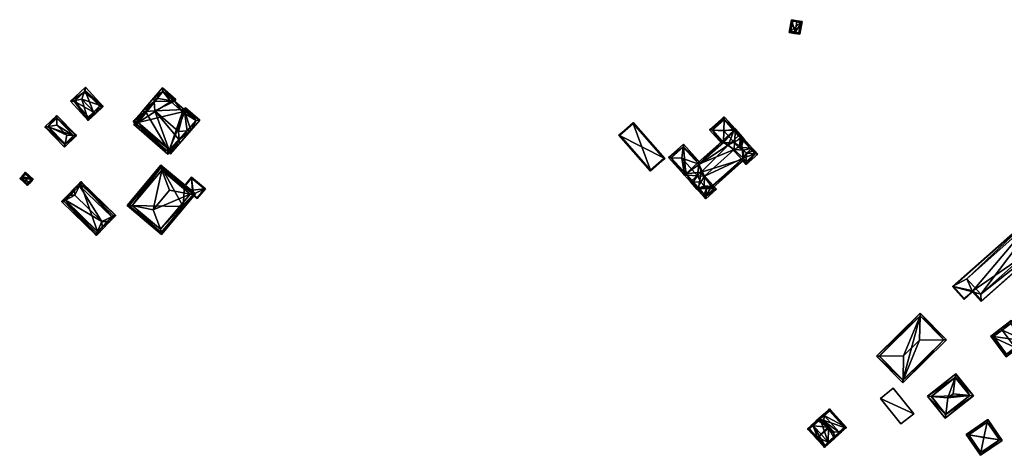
# Model space of a CAD drawing. Header units: inches. Extents: x 2523744 to 2528136, y 1148995 to 1152010.
# Tile 210 of 256: x 2526988 to 2527370, y 1151319 to 1151488. Entities that reach past the tile are written whole.
import ezdxf

# ---------------------------------------------------------------- set-up
doc = ezdxf.new("R2010")
doc.units = ezdxf.units.IN
doc.header["$MEASUREMENT"] = 0
doc.layers.add('Gebaeude Einzelhaus', color=10, linetype='Continuous')

msp = doc.modelspace()

# ---------------------------------------------------------------- meshes
at = {"layer": 'Gebaeude Einzelhaus'}
mesh = msp.add_polyface(dxfattribs=at)
corners = [(2527288.743, 1151483.098, 391.494), (2527290.583, 1151482.245, 389.664), (2527291.501, 1151487.163, 389.664), (2527288.651, 1151482.606, 391.494), (2527289.478, 1151487.033, 391.494), (2527289.57, 1151487.524, 391.494), (2527287.435, 1151487.923, 389.674), (2527286.516, 1151483.005, 389.674), (2527290.183, 1151482.829, 390.13), (2527287.1, 1151483.405, 390.093), (2527290.919, 1151486.763, 390.128), (2527287.835, 1151487.34, 390.093), (2527290.919, 1151486.763, 385.25), (2527287.835, 1151487.34, 385.25), (2527287.1, 1151483.405, 385.25), (2527290.183, 1151482.829, 385.25)]
mesh.append_faces([[corners[k] for k in face] for face in [(11, 9, 6), (6, 9, 7), (4, 11, 5), (10, 4, 5), (5, 11, 6), (2, 10, 5), (1, 8, 10), (1, 10, 2), (0, 8, 3), (9, 0, 3), (7, 9, 3), (3, 8, 1), (0, 7, 3), (5, 6, 4), (4, 6, 0), (0, 6, 7), (0, 2, 4), (4, 2, 5), (3, 1, 0), (0, 1, 2)]], dxfattribs={"color": 13})
mesh.append_faces([[corners[k] for k in face] for face in [(12, 15, 14), (12, 14, 13), (10, 15, 12), (8, 15, 10), (0, 15, 8), (14, 15, 9), (9, 15, 0), (13, 14, 11), (11, 14, 9), (12, 13, 11), (4, 12, 11), (10, 12, 4)]], dxfattribs={"color": 41})
mesh = msp.add_polyface(dxfattribs=at)
corners = [(2527012.739, 1151459.82, 401.492), (2527020.21, 1151454.215, 400.603), (2527013.259, 1151461.671, 400.603), (2527011.948, 1151457.004, 402.843), (2527016.502, 1151452.119, 402.843), (2527017.181, 1151451.39, 402.843), (2527014.409, 1151448.806, 400.603), (2527009.24, 1151456.557, 401.492), (2527007.458, 1151456.263, 400.603), (2527018.796, 1151454.264, 401.144), (2527014.459, 1151450.22, 401.195), (2527016.363, 1151451.989, 402.731), (2527013.209, 1151460.258, 401.144), (2527008.871, 1151456.213, 401.194), (2527016.363, 1151451.989, 395.79), (2527018.796, 1151454.264, 395.79), (2527013.209, 1151460.258, 395.79), (2527008.871, 1151456.213, 395.79), (2527014.459, 1151450.22, 395.79)]
mesh.append_faces([[corners[k] for k in face] for face in [(13, 10, 6), (7, 13, 8), (0, 7, 8), (8, 13, 6), (12, 0, 2), (2, 0, 8), (9, 12, 1), (1, 12, 2), (4, 9, 5), (5, 10, 11), (11, 4, 5), (6, 10, 5), (5, 9, 1), (0, 7, 3), (0, 8, 7), (0, 2, 8), (8, 6, 7), (7, 6, 3), (3, 6, 4), (4, 6, 5), (5, 1, 4), (4, 1, 3), (3, 1, 0), (0, 1, 2)]], dxfattribs={"color": 13})
mesh.append_faces([[corners[k] for k in face] for face in [(14, 18, 17), (14, 17, 16), (14, 16, 15), (10, 18, 14), (10, 14, 11), (17, 18, 13), (13, 18, 10), (7, 17, 13), (16, 17, 0), (0, 17, 7), (12, 16, 0), (15, 16, 9), (9, 16, 12), (14, 15, 9), (4, 14, 9), (11, 14, 4)]], dxfattribs={"color": 41})
mesh = msp.add_polyface(dxfattribs=at)
corners = [(2527049.646, 1151441.183, 408.047), (2527054.163, 1151444.844, 407.423), (2527052.759, 1151444.756, 408.047), (2527049.751, 1151439.78, 407.423), (2527049.393, 1151444.546, 409.544), (2527051.558, 1151453.021, 404.609), (2527057.651, 1151448.848, 404.068), (2527052.119, 1151453.666, 404.068), (2527040.273, 1151452.491, 409.544), (2527047.799, 1151456.296, 404.609), (2527043.255, 1151461.389, 404.068), (2527048.36, 1151456.941, 404.068), (2527039.894, 1151457.531, 407.3), (2527039.999, 1151456.129, 407.924), (2527035.229, 1151452.176, 407.3), (2527036.632, 1151452.264, 407.924), (2527031.868, 1151448.318, 404.068), (2527046.263, 1151435.776, 404.068), (2527056.24, 1151448.751, 404.7), (2527052.213, 1151452.26, 404.7), (2527051.023, 1151452.166, 405.238), (2527046.945, 1151456.833, 404.707), (2527046.389, 1151456.199, 405.24), (2527043.353, 1151459.978, 404.699), (2527033.279, 1151448.415, 404.7), (2527046.165, 1151437.188, 404.7), (2527051.655, 1151451.61, 405.241), (2527046.389, 1151456.199, 394.685), (2527051.023, 1151452.166, 394.685), (2527046.945, 1151456.833, 394.685), (2527043.353, 1151459.978, 394.685), (2527033.279, 1151448.415, 401.321), (2527033.279, 1151448.415, 394.685), (2527033.771, 1151447.986, 401.321), (2527045.891, 1151437.427, 401.321), (2527046.165, 1151437.188, 401.321), (2527033.771, 1151447.986, 394.685), (2527045.891, 1151437.427, 394.685), (2527046.165, 1151437.188, 394.685), (2527056.24, 1151448.751, 394.685), (2527052.213, 1151452.26, 394.685), (2527051.655, 1151451.61, 394.685)]
mesh.append_faces([[corners[k] for k in face] for face in [(19, 26, 20), (25, 0, 3), (17, 25, 3), (24, 25, 16), (16, 25, 17), (15, 24, 14), (13, 15, 14), (14, 24, 16), (23, 13, 12), (12, 13, 14), (10, 23, 12), (21, 23, 11), (11, 23, 10), (22, 21, 9), (20, 22, 9), (9, 21, 11), (5, 19, 20), (5, 20, 9), (18, 19, 7), (7, 19, 5), (6, 18, 7), (2, 18, 1), (0, 2, 1), (3, 0, 1), (1, 18, 6), (8, 0, 4), (15, 17, 8), (8, 17, 0), (0, 17, 3), (15, 16, 17), (15, 14, 16), (13, 15, 8), (12, 14, 13), (13, 14, 15), (8, 9, 13), (13, 9, 12), (12, 9, 10), (10, 9, 11), (2, 5, 4), (4, 5, 8), (8, 5, 9), (5, 6, 7), (2, 1, 5), (5, 1, 6), (0, 2, 4), (3, 1, 0), (0, 1, 2)]], dxfattribs={"color": 13})
mesh.append_faces([[corners[k] for k in face] for face in [(27, 30, 29), (27, 36, 30), (30, 36, 32), (37, 39, 38), (37, 41, 39), (39, 41, 40), (27, 28, 36), (36, 28, 37), (37, 28, 41), (20, 41, 28), (20, 26, 41), (26, 19, 41), (41, 19, 40), (19, 18, 40), (40, 18, 39), (2, 39, 18), (0, 35, 2), (2, 35, 39), (39, 35, 38), (0, 25, 35), (35, 37, 38), (35, 34, 37), (33, 32, 36), (33, 31, 32), (33, 24, 31), (35, 25, 34), (34, 25, 33), (33, 25, 24), (15, 31, 24), (31, 30, 32), (15, 13, 31), (31, 13, 30), (30, 13, 23), (23, 29, 30), (23, 21, 29), (21, 27, 29), (21, 22, 27), (22, 20, 27), (27, 20, 28)]], dxfattribs={"color": 41})
mesh = msp.add_polyface(dxfattribs=at)
corners = [(2526998.861, 1151446.442, 401.025), (2527002.148, 1151450.694, 400.393), (2526997.59, 1151446.25, 400.393), (2527002.167, 1151449.601, 401.064), (2527002.212, 1151446.947, 402.693), (2527009.768, 1151442.879, 400.393), (2527008.675, 1151442.925, 401.064), (2527006.023, 1151443.037, 402.693), (2527005.433, 1151439.699, 401.026), (2527005.21, 1151438.434, 400.393), (2527002.135, 1151449.633, 401.026), (2526998.651, 1151446.237, 400.848), (2527005.223, 1151439.495, 400.847), (2527005.434, 1151439.7, 401.026), (2527008.707, 1151442.892, 401.025), (2527008.707, 1151442.892, 395.749), (2527002.135, 1151449.633, 395.749), (2526998.651, 1151446.237, 395.749), (2527005.223, 1151439.495, 395.749)]
mesh.append_faces([[corners[k] for k in face] for face in [(14, 6, 5), (13, 9, 12), (13, 5, 9), (13, 14, 5), (2, 0, 11), (2, 12, 9), (2, 11, 12), (1, 3, 10), (5, 3, 1), (5, 6, 3), (1, 0, 2), (1, 10, 0), (8, 6, 7), (8, 5, 6), (8, 9, 5), (8, 2, 9), (7, 0, 8), (8, 0, 2), (7, 4, 0), (6, 4, 7), (5, 3, 6), (6, 3, 4), (5, 1, 3), (3, 0, 4), (3, 1, 0), (0, 1, 2)]], dxfattribs={"color": 13})
mesh.append_faces([[corners[k] for k in face] for face in [(15, 18, 17), (15, 17, 16), (13, 12, 18), (14, 13, 15), (15, 13, 18), (12, 17, 18), (12, 11, 17), (0, 17, 11), (0, 16, 17), (0, 10, 16), (10, 3, 16), (3, 6, 16), (16, 6, 15), (6, 14, 15)]], dxfattribs={"color": 41})
mesh = msp.add_polyface(dxfattribs=at)
corners = [(2527033.279, 1151448.415, 401.321), (2527034.708, 1151450.204, 402.034), (2527032.084, 1151447.193, 400.789), (2527034.782, 1151450.14, 402.034), (2527033.771, 1151447.986, 401.321), (2527045.335, 1151435.648, 400.789), (2527046.165, 1151437.188, 401.321), (2527047.959, 1151438.659, 402.034), (2527045.891, 1151437.427, 401.321), (2527047.668, 1151438.913, 402.034), (2527033.143, 1151447.265, 401.023), (2527045.263, 1151436.706, 401.023), (2527033.771, 1151447.986, 394.685), (2527033.143, 1151447.265, 394.685), (2527045.263, 1151436.706, 394.685), (2527045.891, 1151437.427, 394.685)]
mesh.append_faces([[corners[k] for k in face] for face in [(0, 1, 3), (0, 2, 1), (5, 6, 7), (7, 6, 9), (5, 11, 6), (6, 11, 8), (4, 10, 0), (0, 10, 2), (2, 10, 5), (5, 10, 11), (6, 7, 9), (4, 5, 8), (8, 5, 6), (6, 5, 7), (0, 2, 4), (4, 2, 5), (3, 1, 0), (0, 1, 2)]], dxfattribs={"color": 13})
mesh.append_faces([[corners[k] for k in face] for face in [(12, 15, 13), (13, 15, 14), (14, 15, 11), (11, 15, 8), (11, 10, 14), (14, 10, 13), (13, 10, 12), (12, 10, 4)]], dxfattribs={"color": 41})
mesh = msp.add_polyface(dxfattribs=at)
corners = [(2527261.211, 1151449.093, 383.421), (2527265.033, 1151444.838, 383.421), (2527256.67, 1151445.014, 383.421), (2527260.491, 1151440.759, 383.421), (2527256.67, 1151445.014, 397.806), (2527260.491, 1151440.759, 397.471), (2527260.97, 1151440.225, 397.805), (2527261.211, 1151449.093, 397.806), (2527261.225, 1151449.077, 397.815), (2527265.033, 1151444.838, 397.471), (2527260.993, 1151440.2, 383.421), (2527262.983, 1151439.323, 383.421), (2527260.993, 1151440.2, 397.805), (2527260.993, 1151440.2, 397.821), (2527260.436, 1151439.7, 397.471), (2527261.268, 1151450.151, 397.471), (2527255.611, 1151445.071, 397.471), (2527265.59, 1151445.338, 397.471), (2527261.054, 1151444.783, 399.193), (2527265.272, 1151440.085, 399.193), (2527265.113, 1151437.461, 400.053)]
mesh.append_faces([[corners[k] for k in face] for face in [(6, 14, 4), (6, 12, 14), (8, 7, 15), (4, 16, 7), (7, 16, 15), (17, 8, 15), (4, 6, 18), (18, 6, 19), (4, 14, 6), (6, 14, 12), (8, 4, 18), (8, 15, 4), (4, 15, 16), (18, 17, 8), (8, 17, 15), (6, 20, 19)]], dxfattribs={"color": 13})
mesh.append_faces([[corners[k] for k in face] for face in [(0, 1, 2), (2, 1, 3), (4, 5, 6), (4, 2, 5), (5, 2, 3), (4, 7, 2), (2, 7, 0), (7, 8, 0), (8, 9, 0), (0, 9, 1), (1, 10, 3), (1, 11, 10), (6, 12, 13), (6, 5, 12), (12, 5, 10), (10, 5, 3)]], dxfattribs={"color": 41})
mesh = msp.add_polyface(dxfattribs=at)
corners = [(2527238.236, 1151433.953, 390.262), (2527220.358, 1151443.028, 390.041), (2527232.661, 1151429.046, 390.041), (2527225.933, 1151447.934, 390.262), (2527232.684, 1151429.399, 390.048), (2527220.71, 1151443.005, 390.048), (2527237.884, 1151433.975, 390.255), (2527225.91, 1151447.581, 390.255), (2527225.91, 1151447.581, 383.985), (2527237.884, 1151433.975, 383.985), (2527220.71, 1151443.005, 383.985), (2527232.684, 1151429.399, 383.985)]
mesh.append_faces([[corners[k] for k in face] for face in [(7, 5, 1), (6, 7, 3), (3, 7, 1), (0, 4, 6), (0, 6, 3), (5, 4, 2), (1, 5, 2), (2, 4, 0), (3, 1, 0), (0, 1, 2)]], dxfattribs={"color": 13})
mesh.append_faces([[corners[k] for k in face] for face in [(8, 11, 10), (9, 11, 8), (4, 11, 9), (4, 9, 6), (10, 11, 5), (5, 11, 4), (8, 10, 5), (7, 8, 5), (9, 8, 6), (6, 8, 7)]], dxfattribs={"color": 41})
mesh = msp.add_polyface(dxfattribs=at)
corners = [(2527261.225, 1151449.077, 397.815), (2527265.526, 1151444.288, 397.815), (2527265.033, 1151444.838, 397.471), (2527265.033, 1151444.838, 383.421), (2527266.859, 1151442.805, 383.421), (2527262.983, 1151439.323, 383.421), (2527266.859, 1151442.805, 397.471), (2527267.398, 1151442.205, 397.815), (2527268.618, 1151434.169, 383.421), (2527267.791, 1151441.768, 383.421), (2527271.092, 1151438.091, 397.815), (2527273.195, 1151435.75, 383.421), (2527267.416, 1151443.305, 397.471), (2527265.59, 1151445.338, 397.471), (2527267.344, 1151438.916, 398.843), (2527266.804, 1151438.38, 399.193), (2527267.892, 1151438.306, 398.843), (2527265.272, 1151440.085, 399.193), (2527261.054, 1151444.783, 399.193), (2527265.113, 1151437.461, 400.053), (2527268.806, 1151437.288, 398.843), (2527268.869, 1151441.688, 397.471), (2527272.164, 1151438.019, 397.471)]
mesh.append_faces([[corners[k] for k in face] for face in [(12, 1, 13), (13, 1, 0), (12, 7, 1), (14, 15, 16), (7, 17, 14), (14, 17, 15), (7, 13, 17), (17, 13, 18), (7, 12, 13), (13, 1, 2), (13, 2, 1), (19, 15, 17), (15, 20, 16), (12, 7, 6), (10, 21, 22), (10, 7, 21), (21, 7, 12), (12, 6, 7), (16, 21, 14), (14, 21, 7), (7, 21, 12), (16, 22, 21)]], dxfattribs={"color": 13})
mesh.append_faces([[corners[k] for k in face] for face in [(0, 1, 2), (3, 4, 5), (6, 1, 7), (6, 2, 1), (6, 4, 2), (2, 4, 3), (8, 5, 9), (9, 5, 4), (9, 10, 11), (9, 7, 10), (9, 6, 7)]], dxfattribs={"color": 41})
mesh = msp.add_polyface(dxfattribs=at)
corners = [(2527251.023, 1151432.255, 383.421), (2527246.337, 1151428.047, 383.421), (2527245.405, 1151438.511, 383.421), (2527240.719, 1151434.303, 383.421), (2527246.337, 1151428.047, 397.471), (2527240.719, 1151434.303, 397.815), (2527245.339, 1151438.452, 397.815), (2527245.405, 1151438.511, 397.779), (2527251.465, 1151431.764, 397.779), (2527251.023, 1151432.255, 397.471), (2527251.524, 1151431.698, 383.421), (2527262.983, 1151439.323, 383.421), (2527252.299, 1151428.71, 383.421), (2527251.524, 1151431.698, 397.779), (2527260.993, 1151440.2, 383.421), (2527251.524, 1151431.698, 397.82), (2527260.993, 1151440.2, 397.805), (2527239.66, 1151434.36, 397.471), (2527245.78, 1151427.546, 397.471), (2527245.463, 1151439.57, 397.471), (2527252.083, 1151432.2, 397.471), (2527244.855, 1151434.08, 399.16), (2527256.67, 1151445.014, 397.806), (2527260.436, 1151439.7, 397.471), (2527255.611, 1151445.071, 397.471), (2527260.97, 1151440.225, 397.805), (2527260.491, 1151440.759, 397.471), (2527265.113, 1151437.461, 400.053), (2527253.664, 1151427.178, 400.053)]
mesh.append_faces([[corners[k] for k in face] for face in [(17, 5, 18), (6, 19, 7), (19, 6, 17), (17, 6, 5), (19, 20, 7), (7, 20, 8), (5, 17, 18), (6, 5, 21), (19, 17, 6), (6, 17, 5), (8, 6, 21), (8, 20, 6), (6, 20, 19), (22, 23, 24), (24, 23, 22), (8, 25, 15), (8, 26, 25), (8, 9, 26), (26, 8, 25), (27, 8, 28), (26, 9, 8)]], dxfattribs={"color": 13})
mesh.append_faces([[corners[k] for k in face] for face in [(0, 1, 2), (2, 1, 3), (3, 4, 5), (5, 6, 3), (3, 6, 2), (6, 7, 2), (8, 9, 7), (7, 9, 2), (2, 9, 0), (10, 11, 12), (13, 14, 10), (15, 16, 13)]], dxfattribs={"color": 41})
mesh = msp.add_polyface(dxfattribs=at)
corners = [(2527252.299, 1151428.71, 383.421), (2527268.061, 1151433.668, 383.421), (2527256.872, 1151423.619, 383.421), (2527260.993, 1151440.2, 383.421), (2527262.983, 1151439.323, 383.421), (2527251.524, 1151431.698, 383.421), (2527251.524, 1151431.698, 397.779), (2527260.993, 1151440.2, 397.805), (2527251.524, 1151431.698, 397.82), (2527260.993, 1151440.2, 397.821), (2527268.618, 1151434.169, 397.82), (2527268.618, 1151434.169, 397.817), (2527268.622, 1151434.164, 397.817), (2527268.061, 1151433.668, 397.471), (2527256.872, 1151423.619, 397.471), (2527256.351, 1151423.151, 397.82), (2527268.618, 1151434.169, 383.421), (2527273.195, 1151435.75, 383.421), (2527269.875, 1151432.769, 383.421), (2527267.791, 1151441.768, 383.421), (2527273.157, 1151435.792, 397.815), (2527273.195, 1151435.75, 397.791), (2527271.946, 1151437.141, 397.815), (2527271.092, 1151438.091, 397.815), (2527269.875, 1151432.769, 397.791), (2527269.835, 1151432.813, 397.817), (2527271.607, 1151437.518, 397.471), (2527272.164, 1151438.019, 397.471), (2527269.119, 1151433.611, 397.471), (2527256.815, 1151422.561, 397.471), (2527260.97, 1151440.225, 397.805), (2527272.438, 1151436.592, 397.471), (2527272.996, 1151437.093, 397.471), (2527251.465, 1151431.764, 397.779), (2527265.113, 1151437.461, 400.053), (2527253.664, 1151427.178, 400.053), (2527268.806, 1151437.288, 398.843), (2527266.804, 1151438.38, 399.193), (2527269.819, 1151431.71, 397.471), (2527274.254, 1151435.693, 397.471), (2527269.883, 1151436.089, 398.843), (2527267.892, 1151438.306, 398.843)]
mesh.append_faces([[corners[k] for k in face] for face in [(26, 23, 27), (26, 27, 23), (28, 15, 12), (12, 15, 10), (28, 29, 15), (8, 30, 9), (31, 22, 32), (30, 33, 34), (31, 32, 22), (15, 12, 35), (35, 12, 34), (34, 12, 36), (15, 28, 12), (15, 29, 28), (34, 36, 37), (38, 25, 24), (38, 13, 25), (25, 13, 12), (12, 13, 11), (21, 20, 39), (38, 21, 39), (38, 24, 21), (22, 32, 20), (20, 32, 39), (23, 27, 22), (22, 27, 32), (12, 40, 36), (12, 25, 40), (11, 13, 12), (12, 13, 25), (25, 13, 38), (20, 38, 39), (20, 25, 38), (20, 40, 25), (36, 27, 41), (32, 20, 39), (36, 40, 27), (27, 40, 32), (32, 40, 20)]], dxfattribs={"color": 13})
mesh.append_faces([[corners[k] for k in face] for face in [(0, 1, 2), (3, 4, 5), (0, 4, 1), (6, 7, 3), (8, 9, 7), (10, 11, 12), (10, 13, 11), (13, 14, 1), (1, 14, 2), (10, 15, 13), (13, 15, 14), (16, 17, 18), (16, 19, 17), (1, 4, 16), (20, 21, 17), (17, 22, 20), (17, 23, 22), (21, 24, 17), (17, 24, 18), (12, 16, 24), (24, 16, 18), (12, 11, 16), (24, 25, 12), (13, 16, 11), (13, 1, 16)]], dxfattribs={"color": 41})
mesh = msp.add_polyface(dxfattribs=at)
corners = [(2527031.461, 1151415.73, 406.114), (2527042.94, 1151429.424, 406.114), (2527042.735, 1151430.667, 405.633), (2527029.435, 1151415.704, 405.34), (2527042.611, 1151431.424, 405.34), (2527030.202, 1151415.714, 405.633), (2527055.222, 1151420.201, 405.633), (2527055.989, 1151420.211, 405.34), (2527053.963, 1151420.185, 406.114), (2527042.688, 1151405.248, 405.633), (2527042.813, 1151404.491, 405.34), (2527042.484, 1151406.491, 406.114), (2527039.559, 1151414.104, 410.208), (2527045.956, 1151421.736, 410.208), (2527042.674, 1151430.719, 405.592), (2527030.14, 1151415.766, 405.592), (2527042.689, 1151405.248, 405.633), (2527042.75, 1151405.196, 405.592), (2527055.284, 1151420.149, 405.592), (2527051.782, 1151423.084, 401.106), (2527042.674, 1151430.719, 394.354), (2527054.296, 1151420.977, 401.723), (2527055.284, 1151420.149, 401.477), (2527051.782, 1151423.084, 394.354), (2527030.14, 1151415.766, 394.354), (2527042.75, 1151405.196, 394.354), (2527051.285, 1151415.378, 401.105), (2527051.285, 1151415.378, 394.354), (2527052.567, 1151416.907, 401.476), (2527055.284, 1151420.149, 394.354)]
mesh.append_faces([[corners[k] for k in face] for face in [(18, 6, 7), (16, 17, 10), (10, 18, 7), (10, 17, 18), (15, 5, 3), (3, 16, 10), (3, 5, 16), (2, 14, 4), (7, 6, 4), (4, 6, 2), (4, 15, 3), (4, 14, 15), (1, 13, 8), (12, 0, 11), (13, 12, 8), (8, 12, 11), (12, 1, 0), (12, 13, 1), (6, 10, 7), (6, 9, 10), (8, 11, 6), (6, 11, 9), (5, 9, 0), (0, 9, 11), (5, 3, 9), (9, 3, 10), (6, 1, 8), (6, 2, 1), (6, 4, 2), (6, 7, 4), (0, 2, 5), (5, 2, 3), (3, 2, 4), (0, 1, 2)]], dxfattribs={"color": 13})
mesh.append_faces([[corners[k] for k in face] for face in [(23, 27, 20), (20, 27, 24), (24, 27, 25), (23, 29, 27), (18, 28, 22), (18, 26, 28), (26, 25, 27), (18, 17, 26), (26, 17, 25), (17, 16, 25), (5, 25, 16), (5, 24, 25), (5, 15, 24), (15, 14, 24), (24, 14, 20), (14, 2, 20), (20, 19, 23), (21, 18, 22), (19, 6, 21), (21, 6, 18), (20, 2, 19), (19, 2, 6)]], dxfattribs={"color": 41})
mesh = msp.add_polyface(dxfattribs=at)
corners = [(2527246.337, 1151428.047, 383.421), (2527246.337, 1151428.047, 397.471), (2527240.719, 1151434.303, 383.421), (2527240.719, 1151434.303, 397.815), (2527246.831, 1151427.497, 397.815), (2527251.524, 1151431.698, 383.421), (2527251.023, 1151432.255, 383.421), (2527252.299, 1151428.71, 383.421), (2527248.669, 1151425.451, 383.421), (2527248.669, 1151425.451, 397.471), (2527249.145, 1151424.921, 397.815), (2527251.524, 1151431.698, 397.779), (2527251.465, 1151431.764, 397.779), (2527251.524, 1151431.698, 397.82), (2527251.023, 1151432.255, 397.471), (2527245.78, 1151427.546, 397.471), (2527252.083, 1151432.2, 397.471), (2527244.855, 1151434.08, 399.16), (2527250.939, 1151427.307, 399.16), (2527250.94, 1151427.305, 399.16), (2527248.111, 1151424.95, 397.471), (2527252.153, 1151424.835, 398.817), (2527253.664, 1151427.178, 400.053)]
mesh.append_faces([[corners[k] for k in face] for face in [(15, 3, 4), (12, 16, 11), (17, 4, 18), (18, 4, 19), (3, 15, 17), (17, 15, 4), (12, 17, 18), (11, 16, 12), (4, 20, 15), (4, 10, 20), (1, 4, 15), (19, 21, 22), (4, 10, 19), (19, 10, 21), (4, 20, 10), (4, 15, 20), (22, 18, 19), (22, 12, 18), (1, 15, 4)]], dxfattribs={"color": 13})
mesh.append_faces([[corners[k] for k in face] for face in [(0, 1, 2), (3, 1, 4), (5, 0, 6), (5, 7, 0), (0, 7, 8), (1, 9, 4), (4, 9, 10), (0, 8, 1), (1, 8, 9), (11, 12, 13), (11, 14, 12), (11, 5, 14), (14, 5, 6)]], dxfattribs={"color": 41})
mesh = msp.add_polyface(dxfattribs=at)
corners = [(2526991.306, 1151424.784, 401.508), (2526987.768, 1151426.193, 400.39), (2526990.779, 1151423.459, 400.39), (2526989.036, 1151426.845, 401.508), (2526988.666, 1151427.181, 401.508), (2526991.676, 1151424.448, 401.508), (2526993.031, 1151425.94, 400.39), (2526990.021, 1151428.674, 400.39), (2526990.745, 1151424.165, 400.809), (2526988.474, 1151426.226, 400.808), (2526992.325, 1151425.906, 400.667), (2526990.055, 1151427.968, 400.667), (2526990.055, 1151427.968, 395.726), (2526992.325, 1151425.906, 395.726), (2526988.474, 1151426.226, 395.726), (2526990.745, 1151424.165, 395.726)]
mesh.append_faces([[corners[k] for k in face] for face in [(3, 9, 4), (11, 3, 4), (4, 9, 1), (7, 11, 4), (10, 11, 6), (6, 11, 7), (8, 0, 5), (5, 0, 10), (5, 10, 6), (9, 8, 2), (1, 9, 2), (2, 8, 5), (3, 7, 4), (5, 6, 0), (0, 6, 3), (3, 6, 7), (0, 2, 5), (4, 1, 3), (3, 1, 0), (0, 1, 2)]], dxfattribs={"color": 13})
mesh.append_faces([[corners[k] for k in face] for face in [(13, 15, 14), (13, 14, 12), (8, 15, 0), (10, 15, 13), (0, 15, 10), (14, 15, 9), (9, 15, 8), (3, 14, 9), (12, 14, 11), (11, 14, 3), (13, 12, 10), (10, 12, 11)]], dxfattribs={"color": 41})
mesh = msp.add_polyface(dxfattribs=at)
corners = [(2527251.219, 1151422.611, 383.421), (2527256.314, 1151423.118, 383.421), (2527254.126, 1151419.374, 383.421), (2527257.199, 1151422.133, 383.421), (2527252.299, 1151428.71, 383.421), (2527256.872, 1151423.619, 383.421), (2527248.669, 1151425.451, 383.421), (2527256.314, 1151423.118, 397.82), (2527256.351, 1151423.151, 397.82), (2527256.314, 1151423.118, 397.845), (2527256.872, 1151423.619, 397.471), (2527257.183, 1151422.151, 397.845), (2527257.199, 1151422.133, 397.833), (2527254.156, 1151419.401, 397.833), (2527254.126, 1151419.374, 397.815), (2527253.249, 1151420.35, 397.815), (2527250.718, 1151423.169, 397.815), (2527248.669, 1151425.451, 397.471), (2527249.145, 1151424.921, 397.815), (2527250.698, 1151422.803, 397.696), (2527251.219, 1151422.611, 397.471), (2527250.686, 1151422.571, 397.621), (2527250.661, 1151422.11, 397.471), (2527256.815, 1151422.561, 397.471), (2527253.185, 1151419.301, 397.471), (2527253.742, 1151419.801, 397.471), (2527253.664, 1151427.178, 400.053), (2527252.153, 1151424.835, 398.817), (2527253.435, 1151423.407, 398.817), (2527258.258, 1151422.076, 397.471), (2527254.07, 1151418.315, 397.471), (2527248.111, 1151424.95, 397.471), (2527250.661, 1151422.111, 397.471), (2527254.389, 1151422.345, 398.816), (2527253.436, 1151423.406, 398.816)]
mesh.append_faces([[corners[k] for k in face] for face in [(19, 20, 21), (21, 20, 22), (19, 16, 20), (21, 20, 19), (19, 20, 16), (21, 22, 20), (8, 23, 7), (24, 15, 25), (26, 27, 28), (24, 25, 15), (8, 26, 28), (8, 7, 23), (11, 29, 12), (8, 11, 9), (8, 10, 11), (11, 10, 29), (14, 13, 30), (30, 13, 29), (29, 13, 12), (18, 31, 17), (24, 14, 30), (32, 15, 24), (24, 15, 14), (31, 16, 32), (32, 16, 15), (31, 18, 16), (11, 8, 33), (33, 8, 34), (11, 10, 8), (11, 29, 10), (13, 11, 33), (13, 29, 11), (13, 30, 29), (18, 17, 31), (33, 24, 13), (13, 24, 30), (27, 32, 28), (28, 32, 34), (34, 32, 33), (33, 32, 24), (27, 18, 32), (32, 18, 31)]], dxfattribs={"color": 13})
mesh.append_faces([[corners[k] for k in face] for face in [(0, 1, 2), (2, 1, 3), (0, 4, 1), (1, 4, 5), (0, 6, 4), (7, 8, 9), (7, 10, 8), (7, 1, 10), (10, 1, 5), (11, 7, 9), (11, 1, 7), (3, 1, 12), (12, 1, 11), (13, 14, 12), (12, 14, 3), (3, 14, 2), (15, 2, 14), (16, 0, 15), (15, 0, 2), (16, 17, 0), (0, 17, 6), (16, 18, 17)]], dxfattribs={"color": 41})
mesh = msp.add_polyface(dxfattribs=at)
corners = [(2527005.514, 1151417.792, 404.316), (2527003.966, 1151417.273, 403.431), (2527017.55, 1151404.099, 403.431), (2527004.976, 1151418.314, 404.316), (2527018.022, 1151405.663, 404.316), (2527018.56, 1151405.141, 404.316), (2527019.772, 1151407.467, 406.233), (2527022.746, 1151409.458, 405.705), (2527021.726, 1151409.483, 406.233), (2527019.828, 1151406.448, 405.705), (2527019.658, 1151409.534, 407.304), (2527023.476, 1151411.287, 404.316), (2527025.074, 1151411.858, 403.431), (2527011.49, 1151425.03, 403.431), (2527024.014, 1151410.765, 404.316), (2527010.968, 1151423.416, 404.316), (2527010.43, 1151423.938, 404.316), (2527009.011, 1151422.475, 405.87), (2527009.068, 1151421.456, 406.398), (2527009.165, 1151419.709, 407.304), (2527007.414, 1151419.751, 406.398), (2527006.395, 1151419.776, 405.87), (2527005.026, 1151417.289, 403.888), (2527017.534, 1151405.16, 403.889), (2527024.013, 1151411.841, 403.867), (2527011.506, 1151423.97, 403.867), (2527018.023, 1151405.664, 394.554), (2527024.013, 1151411.841, 394.554), (2527011.506, 1151423.97, 394.554), (2527005.026, 1151417.289, 394.554), (2527017.534, 1151405.16, 394.554)]
mesh.append_faces([[corners[k] for k in face] for face in [(0, 21, 20), (0, 3, 21), (17, 20, 21), (17, 18, 20), (16, 15, 17), (17, 15, 18), (12, 25, 13), (13, 25, 16), (16, 25, 15), (11, 24, 14), (14, 24, 12), (12, 24, 25), (11, 7, 8), (11, 14, 7), (9, 6, 7), (7, 6, 8), (6, 9, 4), (4, 9, 5), (2, 23, 5), (5, 23, 4), (0, 22, 3), (3, 22, 1), (1, 22, 2), (2, 22, 23), (10, 4, 6), (6, 4, 9), (9, 4, 5), (20, 0, 19), (19, 0, 10), (10, 0, 4), (20, 21, 0), (0, 21, 3), (18, 20, 19), (18, 17, 20), (20, 17, 21), (11, 7, 14), (11, 8, 7), (15, 10, 11), (11, 10, 8), (15, 19, 10), (15, 18, 19), (15, 17, 18), (15, 16, 17), (11, 13, 15), (15, 13, 16), (14, 12, 11), (11, 12, 13), (6, 8, 10), (9, 7, 6), (6, 7, 8), (0, 2, 4), (4, 2, 5), (3, 1, 0), (0, 1, 2)]], dxfattribs={"color": 13})
mesh.append_faces([[corners[k] for k in face] for face in [(26, 28, 27), (26, 29, 28), (26, 30, 29), (4, 23, 26), (26, 23, 30), (23, 22, 30), (30, 22, 29), (15, 0, 18), (18, 0, 20), (15, 29, 0), (0, 29, 22), (15, 28, 29), (15, 25, 28), (25, 24, 28), (28, 24, 27), (6, 11, 8), (11, 27, 24), (11, 26, 27), (6, 4, 11), (11, 4, 26)]], dxfattribs={"color": 41})
mesh = msp.add_polyface(dxfattribs=at)
corners = [(2527051.285, 1151415.378, 401.105), (2527051.508, 1151414.865, 401.059), (2527052.62, 1151416.193, 401.381), (2527051.277, 1151415.369, 401.103), (2527051.124, 1151415.186, 401.059), (2527052.593, 1151416.551, 401.429), (2527052.567, 1151416.907, 401.476), (2527055.379, 1151419.484, 401.381), (2527055.284, 1151420.149, 401.477), (2527056.673, 1151418.4, 401.059), (2527059.495, 1151422.154, 401.107), (2527059.85, 1151422.19, 401.059), (2527054.891, 1151421.688, 401.723), (2527054.296, 1151420.977, 401.723), (2527054.48, 1151426.691, 401.059), (2527054.509, 1151426.338, 401.106), (2527051.591, 1151423.244, 401.059), (2527051.782, 1151423.084, 401.106), (2527051.476, 1151415.218, 401.105), (2527055.348, 1151419.836, 401.429), (2527056.641, 1151418.753, 401.107), (2527059.499, 1151422.159, 401.105), (2527054.511, 1151426.34, 401.105), (2527054.511, 1151426.34, 394.354), (2527059.499, 1151422.159, 394.354), (2527051.782, 1151423.084, 394.354), (2527051.285, 1151415.378, 394.354), (2527051.476, 1151415.218, 394.354), (2527055.348, 1151419.836, 394.354), (2527056.641, 1151418.753, 394.354), (2527055.284, 1151420.149, 394.354)]
mesh.append_faces([[corners[k] for k in face] for face in [(18, 3, 0), (14, 22, 15), (14, 15, 16), (16, 15, 17), (21, 11, 10), (11, 22, 14), (11, 21, 22), (9, 10, 11), (18, 5, 2), (9, 20, 10), (9, 7, 20), (20, 7, 19), (19, 7, 5), (5, 7, 2), (4, 18, 1), (4, 3, 18), (1, 18, 2), (15, 17, 12), (12, 17, 13), (15, 16, 17), (15, 14, 16), (11, 15, 10), (10, 15, 12), (11, 14, 15), (8, 12, 13), (8, 10, 12), (8, 9, 10), (10, 9, 11), (5, 7, 6), (6, 7, 8), (8, 7, 9), (5, 2, 7), (0, 5, 6), (0, 2, 5), (4, 1, 3), (3, 1, 0), (0, 1, 2)]], dxfattribs={"color": 13})
mesh.append_faces([[corners[k] for k in face] for face in [(24, 30, 23), (23, 30, 25), (30, 28, 26), (26, 28, 27), (24, 29, 30), (30, 29, 28), (10, 29, 24), (10, 20, 29), (21, 10, 24), (20, 28, 29), (20, 19, 28), (5, 28, 19), (5, 27, 28), (5, 18, 27), (27, 18, 26), (26, 18, 0), (23, 25, 15), (15, 25, 17), (15, 22, 23), (22, 21, 23), (23, 21, 24)]], dxfattribs={"color": 41})
mesh = msp.add_polyface(dxfattribs=at)
corners = [(2527357.693, 1151382.204, 392.316), (2527349.913, 1151384.244, 392.294), (2527354.349, 1151379.24, 392.316), (2527355.462, 1151387.309, 392.299), (2527385.474, 1151415.763, 392.294), (2527360.823, 1151381.26, 392.325), (2527361.065, 1151378.399, 392.332), (2527393.281, 1151406.954, 392.332), (2527391.217, 1151408.199, 392.325), (2527385.855, 1151414.248, 392.298), (2527360.823, 1151381.26, 394.992), (2527385.855, 1151414.248, 395.03), (2527355.462, 1151387.309, 395.03), (2527391.217, 1151408.199, 394.992), (2527392.928, 1151406.975, 392.331), (2527361.086, 1151378.752, 392.331), (2527385.453, 1151415.41, 392.295), (2527350.266, 1151384.223, 392.295), (2527354.37, 1151379.593, 392.315), (2527357.714, 1151382.557, 392.315), (2527392.928, 1151406.975, 379.484), (2527385.453, 1151415.41, 379.484), (2527350.266, 1151384.223, 379.484), (2527354.37, 1151379.593, 379.484), (2527357.714, 1151382.557, 379.484), (2527361.086, 1151378.752, 379.484)]
mesh.append_faces([[corners[k] for k in face] for face in [(19, 15, 0), (18, 19, 0), (2, 18, 0), (17, 18, 1), (1, 18, 2), (16, 17, 4), (4, 17, 1), (14, 16, 7), (7, 16, 4), (6, 15, 14), (0, 15, 6), (6, 14, 7), (13, 11, 10), (10, 11, 12), (8, 4, 9), (9, 4, 3), (5, 7, 8), (8, 7, 4), (5, 6, 7), (0, 5, 3), (5, 0, 6), (1, 3, 4), (3, 1, 0), (0, 1, 2)]], dxfattribs={"color": 13})
mesh.append_faces([[corners[k] for k in face] for face in [(22, 24, 23), (21, 24, 22), (20, 25, 24), (20, 24, 21), (14, 25, 20), (15, 25, 14), (24, 25, 19), (19, 25, 15), (23, 24, 18), (18, 24, 19), (22, 23, 17), (17, 23, 18), (21, 22, 16), (16, 22, 17), (20, 21, 16), (14, 20, 16), (12, 9, 3), (12, 11, 9), (11, 8, 9), (11, 13, 8), (13, 5, 8), (13, 10, 5), (10, 3, 5), (10, 12, 3)]], dxfattribs={"color": 41})
mesh = msp.add_polyface(dxfattribs=at)
corners = [(2527346.535, 1151363.587, 395.953), (2527330.639, 1151346.826, 395.783), (2527347.613, 1151363.599, 395.783), (2527330.664, 1151347.907, 395.954), (2527337.109, 1151363.481, 397.441), (2527330.883, 1151357.329, 397.441), (2527321.476, 1151357.208, 395.954), (2527320.395, 1151357.194, 395.783), (2527337.369, 1151373.966, 395.783), (2527337.342, 1151372.884, 395.954), (2527330.645, 1151347.888, 395.948), (2527337.363, 1151372.905, 395.948), (2527346.553, 1151363.605, 395.948), (2527321.456, 1151357.188, 395.948), (2527337.363, 1151372.905, 379.986), (2527346.553, 1151363.605, 379.986), (2527321.456, 1151357.188, 379.986), (2527330.645, 1151347.888, 379.986)]
mesh.append_faces([[corners[k] for k in face] for face in [(13, 10, 7), (6, 13, 7), (9, 6, 8), (11, 9, 8), (8, 6, 7), (2, 0, 12), (12, 11, 2), (2, 11, 8), (3, 0, 1), (10, 3, 1), (7, 10, 1), (1, 0, 2), (9, 5, 4), (9, 6, 5), (8, 7, 9), (9, 7, 6), (0, 9, 4), (2, 8, 0), (0, 8, 9), (3, 7, 1), (3, 6, 7), (3, 5, 6), (3, 4, 5), (3, 0, 4), (3, 1, 0), (0, 1, 2)]], dxfattribs={"color": 13})
mesh.append_faces([[corners[k] for k in face] for face in [(14, 17, 16), (15, 17, 14), (0, 15, 12), (3, 15, 0), (3, 17, 15), (10, 17, 3), (16, 17, 13), (13, 17, 10), (6, 16, 13), (9, 16, 6), (14, 16, 9), (11, 14, 9), (15, 14, 12), (12, 14, 11)]], dxfattribs={"color": 41})
mesh = msp.add_polyface(dxfattribs=at)
corners = [(2527374.26, 1151360.533, 394.466), (2527370.739, 1151356.946, 390.081), (2527374.711, 1151359.934, 394.466), (2527364.699, 1151364.979, 390.081), (2527369.122, 1151367.366, 394.466), (2527368.671, 1151367.966, 394.466), (2527378.756, 1151362.975, 390.081), (2527372.716, 1151371.008, 390.081), (2527370.888, 1151357.998, 390.744), (2527365.75, 1151364.83, 390.743), (2527377.706, 1151363.124, 390.731), (2527372.568, 1151369.958, 390.73), (2527377.706, 1151363.124, 380.07), (2527372.568, 1151369.958, 380.07), (2527365.75, 1151364.83, 380.07), (2527370.888, 1151357.998, 380.07)]
mesh.append_faces([[corners[k] for k in face] for face in [(4, 9, 5), (11, 4, 5), (5, 9, 3), (7, 11, 5), (10, 11, 6), (6, 11, 7), (8, 0, 2), (2, 0, 10), (2, 10, 6), (9, 8, 1), (3, 9, 1), (1, 8, 2), (4, 7, 5), (0, 6, 4), (4, 6, 7), (0, 2, 6), (3, 4, 5), (3, 0, 4), (3, 1, 0), (0, 1, 2)]], dxfattribs={"color": 13})
mesh.append_faces([[corners[k] for k in face] for face in [(12, 15, 14), (12, 14, 13), (8, 15, 0), (10, 15, 12), (0, 15, 10), (14, 15, 9), (9, 15, 8), (4, 14, 9), (13, 14, 11), (11, 14, 4), (12, 13, 11), (10, 12, 11)]], dxfattribs={"color": 41})
mesh = msp.add_polyface(dxfattribs=at)
corners = [(2527350.964, 1151348.959, 389.952), (2527340.223, 1151341.713, 389.649), (2527341.662, 1151341.578, 389.952), (2527351.16, 1151350.391, 389.649), (2527348.108, 1151340.973, 391.308), (2527350.089, 1151342.545, 391.308), (2527356.555, 1151341.921, 389.95), (2527357.99, 1151341.783, 389.649), (2527347.053, 1151333.105, 389.649), (2527347.245, 1151334.534, 389.95), (2527356.585, 1151341.945, 389.939), (2527350.999, 1151348.986, 389.939), (2527341.628, 1151341.551, 389.939), (2527347.214, 1151334.51, 389.939), (2527350.999, 1151348.986, 379.892), (2527356.585, 1151341.945, 379.892), (2527341.628, 1151341.551, 379.892), (2527347.214, 1151334.51, 379.892)]
mesh.append_faces([[corners[k] for k in face] for face in [(7, 6, 10), (9, 8, 13), (8, 9, 7), (7, 9, 6), (1, 2, 12), (1, 13, 8), (1, 12, 13), (0, 3, 11), (7, 11, 3), (7, 10, 11), (0, 1, 3), (0, 2, 1), (9, 6, 4), (4, 6, 5), (8, 7, 9), (9, 7, 6), (1, 9, 2), (2, 9, 4), (1, 8, 9), (0, 6, 3), (3, 6, 7), (0, 5, 6), (0, 4, 5), (0, 2, 4), (3, 1, 0), (0, 1, 2)]], dxfattribs={"color": 13})
mesh.append_faces([[corners[k] for k in face] for face in [(15, 17, 16), (15, 16, 14), (6, 9, 15), (15, 9, 17), (9, 13, 17), (10, 6, 15), (13, 12, 17), (17, 12, 16), (2, 16, 12), (2, 0, 16), (16, 0, 14), (0, 11, 14), (11, 10, 14), (14, 10, 15)]], dxfattribs={"color": 41})
mesh = msp.add_polyface(dxfattribs=at)
corners = [(2527334.821, 1151334.87, 385.072), (2527321.951, 1151340.768, 385.072), (2527329.866, 1151330.896, 385.072), (2527326.906, 1151344.741, 385.072), (2527321.951, 1151340.768, 379.809), (2527326.906, 1151344.741, 379.809), (2527329.866, 1151330.896, 379.809), (2527334.821, 1151334.87, 379.809)]
mesh.append_faces([[corners[k] for k in face] for face in [(3, 1, 0), (0, 1, 2)]], dxfattribs={"color": 13})
mesh.append_faces([[corners[k] for k in face] for face in [(4, 7, 6), (4, 5, 7), (3, 0, 5), (5, 0, 7), (0, 2, 7), (7, 2, 6), (2, 1, 6), (6, 1, 4), (1, 3, 4), (4, 3, 5)]], dxfattribs={"color": 41})
mesh = msp.add_polyface(dxfattribs=at)
corners = [(2527305.905, 1151327.62, 391.541), (2527306.585, 1151327.565, 391.128), (2527308.708, 1151329.504, 388.57), (2527300.006, 1151334.135, 391.509), (2527302.109, 1151336.731, 388.57), (2527300.013, 1151334.816, 391.096), (2527299.985, 1151331.945, 392.836), (2527303.775, 1151327.794, 392.836), (2527297.123, 1151332.178, 391.096), (2527297.803, 1151332.123, 391.509), (2527301.641, 1151323.761, 389.016), (2527303.748, 1151324.974, 391.128), (2527303.755, 1151325.655, 391.54), (2527301.641, 1151323.728, 388.995), (2527301.625, 1151323.036, 388.57), (2527301.769, 1151329.25, 392.392), (2527301.428, 1151329.624, 392.392), (2527295.769, 1151330.189, 389.014), (2527295.694, 1151330.196, 388.969), (2527295.025, 1151330.264, 388.57), (2527295.363, 1151329.894, 388.57), (2527301.288, 1151323.405, 388.57), (2527308.001, 1151329.536, 389.015), (2527302.076, 1151336.025, 389.015), (2527295.731, 1151330.231, 389.014), (2527301.658, 1151323.743, 389.016), (2527304.462, 1151326.301, 388.996), (2527301.658, 1151323.743, 388.995), (2527308.001, 1151329.536, 380.592), (2527304.462, 1151326.301, 380.592), (2527302.076, 1151336.025, 380.592), (2527298.535, 1151332.791, 388.969), (2527298.535, 1151332.791, 380.592), (2527295.731, 1151330.231, 388.969), (2527303.338, 1151325.274, 380.592), (2527301.658, 1151323.743, 380.592), (2527304.46, 1151326.303, 380.592)]
mesh.append_faces([[corners[k] for k in face] for face in [(13, 14, 21), (10, 25, 13), (13, 25, 14), (14, 25, 11), (11, 25, 12), (19, 18, 20), (19, 24, 18), (18, 24, 17), (19, 8, 24), (24, 8, 9), (11, 12, 1), (1, 12, 0), (5, 9, 8), (5, 3, 9), (5, 23, 3), (22, 1, 0), (22, 2, 1), (5, 4, 23), (23, 4, 22), (22, 4, 2), (12, 0, 7), (11, 1, 12), (12, 1, 0), (14, 13, 21), (18, 19, 20), (17, 8, 18), (18, 8, 19), (16, 9, 17), (17, 9, 8), (16, 6, 9), (15, 7, 16), (16, 7, 6), (10, 12, 15), (15, 12, 7), (14, 11, 13), (13, 11, 10), (10, 11, 12), (5, 9, 3), (3, 9, 6), (5, 8, 9), (0, 6, 7), (0, 3, 6), (3, 4, 5), (0, 2, 3), (3, 2, 4), (0, 1, 2)]], dxfattribs={"color": 13})
mesh.append_faces([[corners[k] for k in face] for face in [(28, 32, 30), (34, 36, 29), (29, 36, 28), (28, 36, 32), (34, 35, 36), (10, 27, 25), (17, 24, 33), (23, 31, 3), (3, 31, 9), (9, 31, 24), (24, 31, 33), (23, 30, 31), (31, 30, 32), (23, 22, 30), (30, 22, 28), (12, 26, 0), (0, 26, 22), (22, 26, 28), (28, 26, 29), (12, 25, 26), (26, 25, 27)]], dxfattribs={"color": 41})
mesh = msp.add_polyface(dxfattribs=at)
corners = [(2527301.641, 1151323.761, 389.016), (2527300.248, 1151321.779, 388.57), (2527301.625, 1151323.036, 388.57), (2527297.424, 1151325.613, 392.6), (2527297.055, 1151325.276, 392.6), (2527301.658, 1151323.743, 388.995), (2527305.166, 1151326.27, 388.57), (2527304.83, 1151326.638, 388.994), (2527301.769, 1151329.25, 392.392), (2527301.604, 1151329.431, 392.6), (2527301.777, 1151329.589, 392.6), (2527293.649, 1151329.006, 388.57), (2527295.769, 1151330.189, 389.014), (2527295.025, 1151330.264, 388.57), (2527301.428, 1151329.624, 392.392), (2527295.731, 1151330.231, 388.969), (2527298.535, 1151332.791, 388.969), (2527298.568, 1151333.498, 388.57), (2527298.905, 1151333.129, 388.969), (2527300.28, 1151322.485, 388.995), (2527301.641, 1151323.728, 388.995), (2527294.355, 1151328.974, 388.969), (2527295.694, 1151330.196, 388.969), (2527295.731, 1151330.231, 380.592), (2527298.535, 1151332.791, 380.592), (2527294.355, 1151328.974, 380.592), (2527300.28, 1151322.485, 380.592), (2527301.658, 1151323.743, 380.592), (2527304.46, 1151326.303, 380.592), (2527304.46, 1151326.303, 388.996)]
mesh.append_faces([[corners[k] for k in face] for face in [(9, 14, 10), (16, 17, 18), (22, 13, 15), (15, 13, 16), (16, 13, 17), (22, 21, 13), (13, 21, 11), (11, 21, 4), (4, 21, 3), (19, 4, 3), (19, 1, 4), (5, 2, 20), (20, 2, 19), (19, 2, 1), (7, 6, 5), (5, 6, 2), (9, 10, 8), (13, 16, 17), (17, 16, 18), (13, 15, 16), (13, 12, 15), (14, 9, 10), (12, 3, 14), (14, 3, 9), (13, 11, 12), (12, 11, 3), (3, 11, 4), (3, 8, 9), (9, 8, 10), (3, 0, 8), (5, 6, 7), (0, 2, 5), (5, 2, 6), (4, 1, 3), (3, 1, 0), (0, 1, 2)]], dxfattribs={"color": 13})
mesh.append_faces([[corners[k] for k in face] for face in [(23, 26, 25), (23, 27, 26), (23, 24, 27), (27, 24, 28), (5, 28, 29), (20, 27, 5), (5, 27, 28), (20, 26, 27), (20, 19, 26), (3, 21, 19), (19, 21, 26), (26, 21, 25), (22, 25, 21), (15, 23, 22), (22, 23, 25), (15, 16, 23), (23, 16, 24), (9, 8, 14)]], dxfattribs={"color": 41})
mesh = msp.add_polyface(dxfattribs=at)
corners = [(2527355.151, 1151326.79, 389.703), (2527360.709, 1151318.689, 389.703), (2527360.919, 1151319.742, 390.315), (2527356.215, 1151326.611, 390.321), (2527362.09, 1151325.62, 393.733), (2527363.356, 1151331.509, 390.321), (2527363.585, 1151332.575, 389.703), (2527369.141, 1151324.474, 389.703), (2527368.07, 1151324.648, 390.315), (2527360.903, 1151319.731, 390.3), (2527356.194, 1151326.596, 390.301), (2527363.391, 1151331.533, 390.287), (2527368.099, 1151324.668, 390.288), (2527368.099, 1151324.668, 379.5), (2527363.391, 1151331.533, 379.5), (2527356.194, 1151326.596, 379.5), (2527360.903, 1151319.731, 379.5)]
mesh.append_faces([[corners[k] for k in face] for face in [(11, 5, 6), (7, 8, 12), (12, 11, 7), (7, 11, 6), (2, 8, 1), (9, 2, 1), (1, 8, 7), (10, 9, 0), (3, 10, 0), (5, 3, 0), (6, 5, 0), (0, 9, 1), (8, 5, 4), (7, 6, 8), (8, 6, 5), (1, 8, 2), (2, 8, 4), (1, 7, 8), (5, 3, 4), (5, 0, 3), (5, 6, 0), (0, 2, 3), (3, 2, 4), (0, 1, 2)]], dxfattribs={"color": 13})
mesh.append_faces([[corners[k] for k in face] for face in [(13, 16, 15), (13, 15, 14), (8, 16, 13), (2, 16, 8), (9, 16, 2), (8, 13, 12), (15, 16, 9), (10, 15, 9), (3, 15, 10), (14, 15, 5), (5, 15, 3), (11, 14, 5), (13, 14, 11), (12, 13, 11)]], dxfattribs={"color": 41})

doc.saveas('drawing.dxf')
